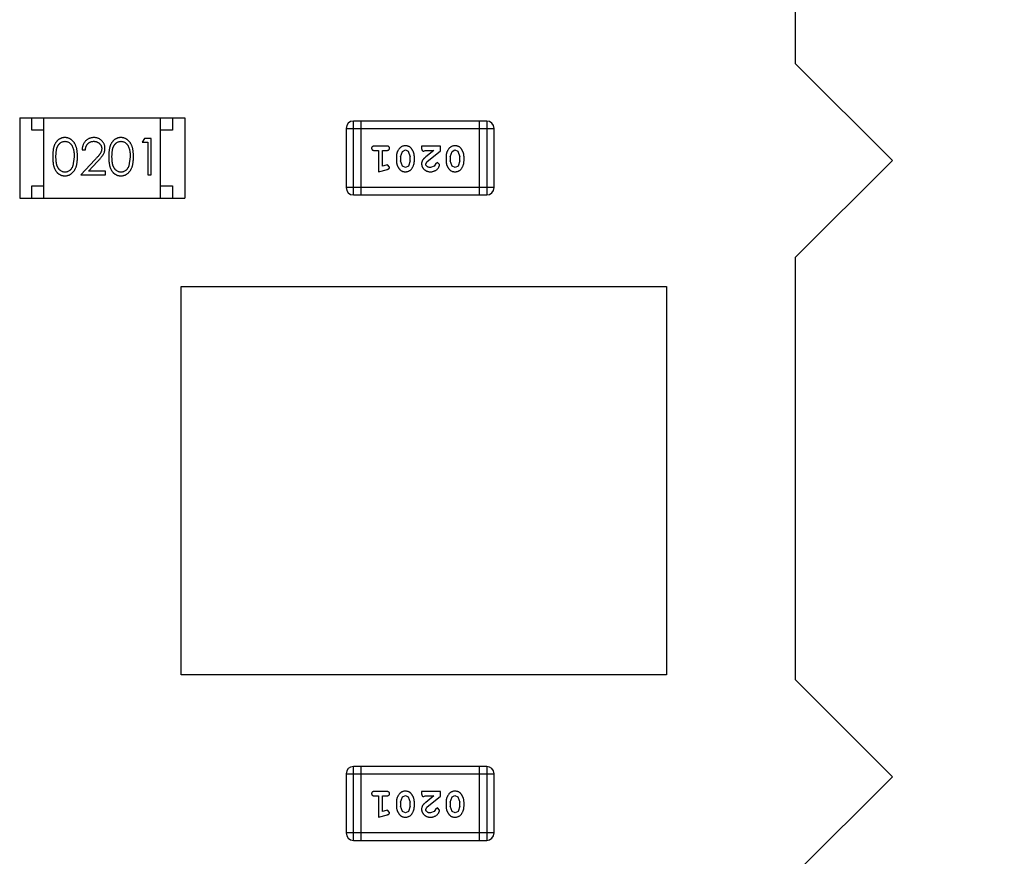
# Model space of a CAD drawing. Header units: inches. Extents: x 26 to 171, y -51 to 59.
# Tile 47 of 50: x 150.89 to 154.94, y 14.68 to 18.13. Entities that reach past the tile are written whole.
import ezdxf

# ---------------------------------------------------------------- set-up
doc = ezdxf.new("R2010")
doc.units = ezdxf.units.IN
doc.header["$LTSCALE"] = 1.21
doc.header["$MEASUREMENT"] = 0
doc.header["$PDMODE"] = 3
doc.header["$PDSIZE"] = 0.3125
doc.layers.get('0').update_dxf_attribs({"linetype": 'CONTINUOUS'})
doc.layers.get('Defpoints').update_dxf_attribs({"linetype": 'CONTINUOUS'})
doc.layers.add('DIM', color=3, linetype='CONTINUOUS')
doc.styles.get("Standard").update_dxf_attribs({"font": 'txt', "width": 0.8})
doc.dimstyles.get("Standard").update_dxf_attribs({"dimtxt": 0.15625, "dimasz": 0.1875, "dimexe": 0.125, "dimexo": 0.0625, "dimgap": 0.09, "dimtad": 0, "dimtih": 1, "dimtoh": 1, "dimzin": 4, "dimdsep": 46, "dimtxsty": 'Standard', "dimblk": '_FILLED', "dimblk1": '_FILLED', "dimblk2": '_FILLED', "dimcen": 0.09, "dimazin": 1, "dimtp": 0.01, "dimtm": 0.01, "dimtfac": 1, "dimtofl": 0, "dimtmove": 0, "dimatfit": 3, "dimldrblk": '_FILLED', "dimfxl": 1, "dimtolj": 1, "dimtzin": 4, "dimarcsym": 0})

# ---------------------------------------------------------------- blocks, each defined once
blk = doc.blocks.new('_FILLED')
at = {"color": 0, "linetype": 'ByBlock'}
blk.add_solid([(0, 0), (-1, 0.1667), (-1, -0.1667)], dxfattribs=at)
blk = doc.blocks.new('*D23')
at = {"layer": 'Defpoints', "color": 0}
for p in [(151.7108, 21.309), (151.7108, -9.191), (163.885, -9.191)]:
    blk.add_point(p, dxfattribs=at)
at = {"layer": 'DIM', "color": 0, "lineweight": -2}
for p, q in [((151.7733, 21.309), (164.01, 21.309)), ((163.885, 19.809), (163.885, 8.349)), ((163.885, -7.691), (163.885, 3.769)), ((151.7733, -9.191), (164.01, -9.191))]:
    blk.add_line(p, q, dxfattribs=at)
at = {"layer": 'DIM', "color": 0, "lineweight": -2, "xscale": 1.5, "yscale": 1.5, "zscale": 1.5}
for p, rotation in [((163.885, 21.309), 90), ((163.885, -9.191), 270)]:
    blk.add_blockref('_FILLED', p, dxfattribs=dict(at, rotation=rotation))
at = {"layer": 'DIM', "color": 0, "insert": (163.885, 6.059), "char_height": 1.5, "attachment_point": 5, "rotation": 90}
blk.add_mtext('\\A1;30.50', dxfattribs=at)

msp = doc.modelspace()

# ---------------------------------------------------------------- linework, layer by layer
at = {"color": 6, "linetype": 'Continuous'}
for p, q in [((154.0808, 19.689), (154.0808, 17.949)), ((154.4808, 17.549), (154.0808, 17.949)), ((150.8857, 17.724), (150.8857, 17.394)), ((150.8857, 17.724), (151.5657, 17.724)), ((150.9357, 17.674), (150.9357, 17.724)), ((150.9857, 17.394), (150.9857, 17.724)), ((151.4657, 17.394), (151.4657, 17.724)), ((151.5157, 17.724), (151.5157, 17.674)), ((151.5657, 17.724), (151.5657, 17.394)), ((152.2609, 17.4065), (152.2609, 17.7113)), ((152.8095, 17.7113), (152.2609, 17.7113)), ((152.2913, 17.7113), (152.2913, 17.4065)), ((152.779, 17.7113), (152.779, 17.4065)), ((152.8095, 17.7113), (152.8095, 17.4065)), ((150.9857, 17.674), (150.9357, 17.674)), ((151.5157, 17.674), (151.4657, 17.674)), ((152.2304, 17.6809), (152.2304, 17.437)), ((152.2304, 17.6809), (152.84, 17.6809)), ((152.84, 17.437), (152.84, 17.6809)), ((151.3997, 17.6393), (151.3909, 17.6239)), ((151.3909, 17.6239), (151.414, 17.6239)), ((151.4275, 17.6393), (151.3997, 17.6393)), ((151.414, 17.6239), (151.414, 17.4893)), ((151.4275, 17.4893), (151.4275, 17.6393)), ((152.3983, 17.6077), (152.3464, 17.6077)), ((152.5415, 17.6077), (152.5415, 17.5998)), ((152.6186, 17.6077), (152.5415, 17.6077)), ((152.6186, 17.5888), (152.6186, 17.6077)), ((151.1102, 17.5643), (151.1045, 17.5265)), ((151.1429, 17.5931), (151.1563, 17.5931)), ((151.3409, 17.5643), (151.3353, 17.5265)), ((152.3464, 17.5904), (152.3637, 17.5904)), ((152.3637, 17.5904), (152.3637, 17.5023)), ((152.381, 17.5254), (152.381, 17.5904)), ((152.381, 17.5904), (152.3983, 17.5904)), ((152.4376, 17.5647), (152.4376, 17.5469)), ((152.4549, 17.5644), (152.4622, 17.5862)), ((152.4549, 17.5644), (152.4549, 17.5472)), ((152.4622, 17.5862), (152.4745, 17.592)), ((152.4745, 17.592), (152.4866, 17.5867)), ((152.4866, 17.5867), (152.4943, 17.5644)), ((152.4943, 17.5472), (152.4943, 17.5644)), ((152.5116, 17.5469), (152.5116, 17.5647)), ((152.5501, 17.5873), (152.5556, 17.5904)), ((152.5556, 17.5904), (152.5918, 17.5904)), ((152.5918, 17.5904), (152.5582, 17.5634)), ((152.5635, 17.5438), (152.6186, 17.5888)), ((152.6422, 17.5647), (152.6422, 17.5469)), ((152.6595, 17.5644), (152.6667, 17.5862)), ((152.6595, 17.5644), (152.6595, 17.5472)), ((152.6667, 17.5862), (152.679, 17.592)), ((152.679, 17.592), (152.6911, 17.5867)), ((152.6911, 17.5867), (152.6988, 17.5644)), ((152.6988, 17.5472), (152.6988, 17.5644)), ((152.7161, 17.5469), (152.7161, 17.5647)), ((151.1953, 17.5513), (151.1371, 17.4893)), ((151.1692, 17.5046), (151.2067, 17.5447)), ((152.396, 17.5296), (152.381, 17.5254)), ((152.4014, 17.5306), (152.396, 17.5296)), ((152.4093, 17.5214), (152.4014, 17.5306)), ((152.4625, 17.5249), (152.4549, 17.5472)), ((152.4747, 17.5196), (152.4625, 17.5249)), ((152.487, 17.5254), (152.4747, 17.5196)), ((152.4943, 17.5472), (152.487, 17.5254)), ((152.5588, 17.5341), (152.5635, 17.5438)), ((152.5931, 17.525), (152.5783, 17.5196)), ((152.5981, 17.5335), (152.5931, 17.525)), ((152.6066, 17.5401), (152.5981, 17.5335)), ((152.6154, 17.5316), (152.6066, 17.5401)), ((152.667, 17.5249), (152.6595, 17.5472)), ((152.6792, 17.5196), (152.667, 17.5249)), ((152.6915, 17.5254), (152.6792, 17.5196)), ((152.6988, 17.5472), (152.6915, 17.5254)), ((154.0808, 17.149), (154.4808, 17.549)), ((151.1371, 17.4893), (151.239, 17.4893)), ((151.239, 17.5046), (151.1692, 17.5046)), ((151.239, 17.4893), (151.239, 17.5046)), ((151.414, 17.4893), (151.4275, 17.4893)), ((152.3637, 17.5023), (152.4003, 17.5122)), ((150.9357, 17.394), (150.9357, 17.444)), ((150.9357, 17.444), (150.9857, 17.444)), ((151.4657, 17.444), (151.5157, 17.444)), ((151.5157, 17.444), (151.5157, 17.394)), ((152.84, 17.437), (152.2304, 17.437)), ((152.2609, 17.4065), (152.8095, 17.4065)), ((150.8857, 17.394), (151.5657, 17.394)), ((154.0808, 17.149), (154.0808, 15.409)), ((151.5508, 15.429), (151.5508, 17.029)), ((151.5508, 17.029), (153.5508, 17.029)), ((153.5508, 17.029), (153.5508, 15.429)), ((153.5508, 15.429), (151.5508, 15.429)), ((154.4808, 15.009), (154.0808, 15.409)), ((152.2609, 14.7465), (152.2609, 15.0513)), ((152.8095, 15.0513), (152.2609, 15.0513)), ((152.2913, 15.0513), (152.2913, 14.7465)), ((152.779, 15.0513), (152.779, 14.7465)), ((152.8095, 15.0513), (152.8095, 14.7465)), ((152.2304, 15.0208), (152.2304, 14.777)), ((152.2304, 15.0208), (152.84, 15.0208)), ((152.84, 14.777), (152.84, 15.0208)), ((154.0808, 14.609), (154.4808, 15.009)), ((152.3983, 14.9477), (152.3464, 14.9477)), ((152.3464, 14.9304), (152.3637, 14.9304)), ((152.3637, 14.9304), (152.3637, 14.8423)), ((152.381, 14.8654), (152.381, 14.9304)), ((152.381, 14.9304), (152.3983, 14.9304)), ((152.4622, 14.9261), (152.4745, 14.9319)), ((152.4745, 14.9319), (152.4866, 14.9267)), ((152.5415, 14.9477), (152.5415, 14.9398)), ((152.6186, 14.9477), (152.5415, 14.9477)), ((152.5501, 14.9272), (152.5556, 14.9304)), ((152.5556, 14.9304), (152.5918, 14.9304)), ((152.5918, 14.9304), (152.5582, 14.9033)), ((152.5635, 14.8838), (152.6186, 14.9288)), ((152.6186, 14.9288), (152.6186, 14.9477)), ((152.6667, 14.9261), (152.679, 14.9319)), ((152.679, 14.9319), (152.6911, 14.9267)), ((152.4376, 14.9046), (152.4376, 14.8869)), ((152.4549, 14.9044), (152.4622, 14.9261)), ((152.4549, 14.9044), (152.4549, 14.8872)), ((152.4625, 14.8649), (152.4549, 14.8872)), ((152.4866, 14.9267), (152.4943, 14.9044)), ((152.4943, 14.8872), (152.487, 14.8654)), ((152.4943, 14.8872), (152.4943, 14.9044)), ((152.5116, 14.8869), (152.5116, 14.9046)), ((152.6422, 14.9046), (152.6422, 14.8869)), ((152.6595, 14.9044), (152.6667, 14.9261)), ((152.6595, 14.9044), (152.6595, 14.8872)), ((152.667, 14.8649), (152.6595, 14.8872)), ((152.6911, 14.9267), (152.6988, 14.9044)), ((152.6988, 14.8872), (152.6915, 14.8654)), ((152.6988, 14.8872), (152.6988, 14.9044)), ((152.7161, 14.8869), (152.7161, 14.9046)), ((152.3637, 14.8423), (152.4003, 14.8522)), ((152.396, 14.8696), (152.381, 14.8654)), ((152.4014, 14.8706), (152.396, 14.8696)), ((152.4093, 14.8613), (152.4014, 14.8706)), ((152.4747, 14.8596), (152.4625, 14.8649)), ((152.487, 14.8654), (152.4747, 14.8596)), ((152.5588, 14.8741), (152.5635, 14.8838)), ((152.5931, 14.865), (152.5783, 14.8596)), ((152.5981, 14.8735), (152.5931, 14.865)), ((152.6066, 14.88), (152.5981, 14.8735)), ((152.6154, 14.8716), (152.6066, 14.88)), ((152.6792, 14.8596), (152.667, 14.8649)), ((152.6915, 14.8654), (152.6792, 14.8596)), ((152.84, 14.777), (152.2304, 14.777)), ((152.2609, 14.7465), (152.8095, 14.7465))]:
    msp.add_line(p, q, dxfattribs=at)
for centre, start, end in [((152.2609, 17.6809), 90, 180), ((152.8095, 17.6809), 0, 90), ((152.2609, 17.437), 180, 270), ((152.8095, 17.437), 270, 0), ((152.2609, 15.0208), 90, 180), ((152.8095, 15.0208), 0, 90), ((152.2609, 14.777), 180, 270), ((152.8095, 14.777), 270, 0)]:
    msp.add_arc(centre, 0.0305, start, end, dxfattribs=at)
for points, knots in [([(151.0719, 17.6431), (151.0707, 17.6431), (151.0683, 17.643), (151.0649, 17.6426), (151.0615, 17.642), (151.0582, 17.641), (151.055, 17.6399), (151.0519, 17.6384), (151.0489, 17.6367), (151.0459, 17.6347), (151.0431, 17.6325), (151.0404, 17.6301), (151.038, 17.6274), (151.0356, 17.6244), (151.0335, 17.6212), (151.0315, 17.6178), (151.0296, 17.614), (151.028, 17.6101), (151.0265, 17.6058), (151.0252, 17.6011), (151.0241, 17.596), (151.0232, 17.5904), (151.0226, 17.5845), (151.0221, 17.5781), (151.0217, 17.5713), (151.0217, 17.5666), (151.0217, 17.5642)], [0, 0, 0, 0, 0.033742, 0.066533, 0.099153, 0.13154, 0.164087, 0.196563, 0.229707, 0.263315, 0.297504, 0.331686, 0.366482, 0.4021, 0.438958, 0.476748, 0.515985, 0.556589, 0.599519, 0.645765, 0.695487, 0.748721, 0.805687, 0.866754, 0.931405, 1, 1, 1, 1]), ([(151.0352, 17.5643), (151.0352, 17.5663), (151.0352, 17.5702), (151.0354, 17.5758), (151.0358, 17.5811), (151.0363, 17.586), (151.0369, 17.5905), (151.0377, 17.5947), (151.0386, 17.5984), (151.0397, 17.6019), (151.041, 17.605), (151.0423, 17.6079), (151.0438, 17.6106), (151.0455, 17.6131), (151.0472, 17.6154), (151.0491, 17.6175), (151.0511, 17.6195), (151.054, 17.6217), (151.0577, 17.6241), (151.0624, 17.6262), (151.0673, 17.6275), (151.0706, 17.6276), (151.0723, 17.6277)], [0, 0, 0, 0, 0.073302, 0.142286, 0.206253, 0.266017, 0.321612, 0.372532, 0.419497, 0.462398, 0.502825, 0.541489, 0.579034, 0.615143, 0.650298, 0.684912, 0.718701, 0.752189, 0.817245, 0.879117, 0.939613, 1, 1, 1, 1]), ([(151.1236, 17.5642), (151.1236, 17.5665), (151.1235, 17.571), (151.1233, 17.5776), (151.1227, 17.5838), (151.122, 17.5896), (151.121, 17.5951), (151.1199, 17.6002), (151.1184, 17.605), (151.1169, 17.6094), (151.115, 17.6135), (151.1131, 17.6173), (151.111, 17.6208), (151.1088, 17.6242), (151.1063, 17.6272), (151.1038, 17.63), (151.1011, 17.6325), (151.0982, 17.6347), (151.0952, 17.6367), (151.0921, 17.6384), (151.0889, 17.6399), (151.0857, 17.641), (151.0824, 17.642), (151.0789, 17.6426), (151.0754, 17.643), (151.073, 17.6431), (151.0719, 17.6431)], [0, 0, 0, 0, 0.065278, 0.127205, 0.186168, 0.241675, 0.294115, 0.343609, 0.390387, 0.434463, 0.476646, 0.517002, 0.555936, 0.593716, 0.630057, 0.665601, 0.700745, 0.734917, 0.768681, 0.802087, 0.834849, 0.867433, 0.900138, 0.932806, 0.966212, 1, 1, 1, 1]), ([(151.0723, 17.6277), (151.0739, 17.6276), (151.0772, 17.6275), (151.0821, 17.6262), (151.0867, 17.6241), (151.0905, 17.6217), (151.0934, 17.6194), (151.0954, 17.6174), (151.0974, 17.6152), (151.0992, 17.6127), (151.1009, 17.61), (151.1024, 17.6071), (151.1039, 17.6039), (151.1052, 17.6005), (151.1063, 17.5968), (151.1074, 17.5929), (151.1082, 17.5887), (151.109, 17.5843), (151.1095, 17.5797), (151.1099, 17.5747), (151.1101, 17.5696), (151.1101, 17.5661), (151.1102, 17.5643)], [0, 0, 0, 0, 0.059689, 0.119507, 0.181075, 0.246162, 0.279894, 0.314468, 0.350403, 0.387474, 0.426147, 0.466624, 0.508745, 0.553328, 0.600058, 0.649177, 0.700552, 0.754894, 0.811825, 0.871514, 0.934319, 1, 1, 1, 1]), ([(151.1918, 17.6431), (151.1901, 17.6431), (151.1868, 17.643), (151.182, 17.6423), (151.1774, 17.6412), (151.1729, 17.6397), (151.1687, 17.6377), (151.1647, 17.6352), (151.1609, 17.6324), (151.1573, 17.6291), (151.1541, 17.6255), (151.1512, 17.6216), (151.1487, 17.6174), (151.1467, 17.613), (151.1451, 17.6084), (151.1439, 17.6035), (151.1431, 17.5984), (151.1429, 17.5949), (151.1429, 17.5931)], [0, 0, 0, 0, 0.06445, 0.126725, 0.187421, 0.247417, 0.306749, 0.366595, 0.427749, 0.490235, 0.553031, 0.614805, 0.676505, 0.738096, 0.801021, 0.864897, 0.931209, 1, 1, 1, 1]), ([(151.1563, 17.5931), (151.1564, 17.5944), (151.1567, 17.597), (151.1574, 17.6008), (151.1584, 17.6044), (151.1596, 17.6077), (151.1611, 17.6108), (151.1629, 17.6136), (151.1649, 17.6163), (151.1671, 17.6186), (151.1696, 17.6208), (151.1722, 17.6226), (151.175, 17.6242), (151.1779, 17.6255), (151.181, 17.6265), (151.1842, 17.6272), (151.1876, 17.6276), (151.1899, 17.6277), (151.1911, 17.6277)], [0, 0, 0, 0, 0.073648, 0.143686, 0.210962, 0.275557, 0.338064, 0.399311, 0.4594, 0.51934, 0.579024, 0.637809, 0.695959, 0.754122, 0.813113, 0.873453, 0.935561, 1, 1, 1, 1]), ([(151.1911, 17.6277), (151.1922, 17.6277), (151.1944, 17.6276), (151.1976, 17.6272), (151.2007, 17.6265), (151.2037, 17.6255), (151.2066, 17.6242), (151.2093, 17.6227), (151.2118, 17.6209), (151.2142, 17.6188), (151.2164, 17.6165), (151.2183, 17.6141), (151.22, 17.6115), (151.2213, 17.6089), (151.2224, 17.6062), (151.2231, 17.6033), (151.2235, 17.6003), (151.2236, 17.5983), (151.2236, 17.5973)], [0, 0, 0, 0, 0.068027, 0.133505, 0.19695, 0.26027, 0.322741, 0.384982, 0.448465, 0.513424, 0.578224, 0.640011, 0.700094, 0.760067, 0.819012, 0.877878, 0.938035, 1, 1, 1, 1]), ([(151.2371, 17.5985), (151.237, 17.6), (151.237, 17.6029), (151.2364, 17.6072), (151.2354, 17.6114), (151.234, 17.6154), (151.2322, 17.6192), (151.2301, 17.6229), (151.2275, 17.6265), (151.2246, 17.6299), (151.2214, 17.633), (151.2179, 17.6357), (151.2141, 17.638), (151.2101, 17.6399), (151.2059, 17.6413), (151.2014, 17.6423), (151.1967, 17.643), (151.1934, 17.6431), (151.1918, 17.6431)], [0, 0, 0, 0, 0.06271, 0.123347, 0.183401, 0.242828, 0.302097, 0.36242, 0.423725, 0.487032, 0.550491, 0.612709, 0.674265, 0.73617, 0.799211, 0.863483, 0.930525, 1, 1, 1, 1]), ([(151.3026, 17.6431), (151.3014, 17.6431), (151.2991, 17.643), (151.2957, 17.6426), (151.2923, 17.642), (151.289, 17.641), (151.2858, 17.6399), (151.2827, 17.6384), (151.2796, 17.6367), (151.2767, 17.6347), (151.2739, 17.6325), (151.2712, 17.6301), (151.2687, 17.6274), (151.2664, 17.6244), (151.2643, 17.6212), (151.2622, 17.6178), (151.2604, 17.614), (151.2587, 17.6101), (151.2573, 17.6058), (151.256, 17.6011), (151.2549, 17.596), (151.254, 17.5904), (151.2533, 17.5845), (151.2528, 17.5781), (151.2525, 17.5713), (151.2525, 17.5666), (151.2525, 17.5642)], [0, 0, 0, 0, 0.033742, 0.066533, 0.099153, 0.13154, 0.164087, 0.196563, 0.229707, 0.263315, 0.297504, 0.331686, 0.366482, 0.4021, 0.438958, 0.476748, 0.515985, 0.556589, 0.599519, 0.645765, 0.695487, 0.748721, 0.805687, 0.866754, 0.931405, 1, 1, 1, 1]), ([(151.2659, 17.5643), (151.2659, 17.5663), (151.266, 17.5702), (151.2662, 17.5758), (151.2666, 17.5811), (151.2671, 17.586), (151.2677, 17.5905), (151.2685, 17.5947), (151.2694, 17.5984), (151.2705, 17.6019), (151.2718, 17.605), (151.2731, 17.6079), (151.2746, 17.6106), (151.2762, 17.6131), (151.278, 17.6154), (151.2799, 17.6175), (151.2819, 17.6195), (151.2848, 17.6217), (151.2885, 17.6241), (151.2932, 17.6262), (151.2981, 17.6275), (151.3014, 17.6276), (151.3031, 17.6277)], [0, 0, 0, 0, 0.073302, 0.142286, 0.206253, 0.266017, 0.321612, 0.372532, 0.419497, 0.462398, 0.502825, 0.541489, 0.579034, 0.615143, 0.650298, 0.684912, 0.718701, 0.752189, 0.817245, 0.879117, 0.939613, 1, 1, 1, 1]), ([(151.3544, 17.5642), (151.3544, 17.5665), (151.3543, 17.571), (151.354, 17.5776), (151.3535, 17.5838), (151.3527, 17.5896), (151.3518, 17.5951), (151.3506, 17.6002), (151.3492, 17.605), (151.3476, 17.6094), (151.3458, 17.6135), (151.3439, 17.6173), (151.3418, 17.6208), (151.3395, 17.6242), (151.3371, 17.6272), (151.3346, 17.63), (151.3318, 17.6325), (151.329, 17.6347), (151.326, 17.6367), (151.3229, 17.6384), (151.3197, 17.6399), (151.3165, 17.641), (151.3131, 17.642), (151.3097, 17.6426), (151.3062, 17.643), (151.3038, 17.6431), (151.3026, 17.6431)], [0, 0, 0, 0, 0.065278, 0.127205, 0.186168, 0.241675, 0.294115, 0.343609, 0.390387, 0.434463, 0.476646, 0.517002, 0.555936, 0.593716, 0.630057, 0.665601, 0.700745, 0.734917, 0.768681, 0.802087, 0.834849, 0.867433, 0.900138, 0.932806, 0.966212, 1, 1, 1, 1]), ([(151.3031, 17.6277), (151.3047, 17.6276), (151.308, 17.6275), (151.3129, 17.6262), (151.3175, 17.6241), (151.3213, 17.6217), (151.3241, 17.6194), (151.3262, 17.6174), (151.3281, 17.6152), (151.3299, 17.6127), (151.3316, 17.61), (151.3332, 17.6071), (151.3346, 17.6039), (151.3359, 17.6005), (151.3371, 17.5968), (151.3382, 17.5929), (151.339, 17.5887), (151.3397, 17.5843), (151.3402, 17.5797), (151.3407, 17.5747), (151.3409, 17.5696), (151.3409, 17.5661), (151.3409, 17.5643)], [0, 0, 0, 0, 0.059689, 0.119507, 0.181075, 0.246162, 0.279894, 0.314468, 0.350403, 0.387474, 0.426147, 0.466624, 0.508745, 0.553328, 0.600058, 0.649177, 0.700552, 0.754894, 0.811825, 0.871514, 0.934319, 1, 1, 1, 1]), ([(152.3464, 17.6077), (152.3455, 17.6077), (152.3438, 17.6076), (152.3415, 17.6072), (152.3395, 17.6065), (152.338, 17.6054), (152.3368, 17.6041), (152.336, 17.6025), (152.3355, 17.6009), (152.3354, 17.5997), (152.3354, 17.5991)], [0, 0, 0, 0, 0.169012, 0.317488, 0.445429, 0.560977, 0.67065, 0.776666, 0.88492, 1, 1, 1, 1]), ([(152.4093, 17.5991), (152.4093, 17.5997), (152.4092, 17.6009), (152.4087, 17.6025), (152.4079, 17.604), (152.4067, 17.6054), (152.4052, 17.6065), (152.4032, 17.6072), (152.4009, 17.6076), (152.3992, 17.6077), (152.3983, 17.6077)], [0, 0, 0, 0, 0.115051, 0.223278, 0.329269, 0.437893, 0.554681, 0.682591, 0.83103, 1, 1, 1, 1]), ([(152.4745, 17.6093), (152.4731, 17.6092), (152.4703, 17.6092), (152.4662, 17.6085), (152.4623, 17.6073), (152.4588, 17.6057), (152.4554, 17.6037), (152.4524, 17.6012), (152.4496, 17.5983), (152.4471, 17.5949), (152.445, 17.5913), (152.443, 17.5876), (152.4413, 17.5839), (152.44, 17.5801), (152.439, 17.5763), (152.4382, 17.5725), (152.4377, 17.5686), (152.4377, 17.566), (152.4376, 17.5647)], [0, 0, 0, 0, 0.067217, 0.131051, 0.19272, 0.252824, 0.312745, 0.373449, 0.436041, 0.501494, 0.567761, 0.632087, 0.695096, 0.757109, 0.817993, 0.878657, 0.939311, 1, 1, 1, 1]), ([(152.5116, 17.5647), (152.5116, 17.5657), (152.5115, 17.5679), (152.5112, 17.571), (152.5107, 17.5742), (152.51, 17.5773), (152.5092, 17.5803), (152.508, 17.5833), (152.5068, 17.5863), (152.5053, 17.5891), (152.5037, 17.5919), (152.5021, 17.5944), (152.5004, 17.5967), (152.4988, 17.5988), (152.4971, 17.6007), (152.4954, 17.6024), (152.4937, 17.6038), (152.4913, 17.6054), (152.4881, 17.607), (152.4839, 17.6083), (152.4794, 17.6091), (152.4762, 17.6092), (152.4745, 17.6093)], [0, 0, 0, 0, 0.049886, 0.09882, 0.148132, 0.19689, 0.246038, 0.295176, 0.345305, 0.395692, 0.445312, 0.491875, 0.535813, 0.577009, 0.616081, 0.652689, 0.687585, 0.720206, 0.785062, 0.85223, 0.923759, 1, 1, 1, 1]), ([(152.679, 17.6093), (152.6776, 17.6092), (152.6748, 17.6092), (152.6707, 17.6085), (152.6669, 17.6073), (152.6633, 17.6057), (152.66, 17.6037), (152.6569, 17.6012), (152.6541, 17.5983), (152.6517, 17.5949), (152.6495, 17.5913), (152.6475, 17.5876), (152.6459, 17.5839), (152.6445, 17.5801), (152.6435, 17.5763), (152.6427, 17.5725), (152.6422, 17.5686), (152.6422, 17.566), (152.6422, 17.5647)], [0, 0, 0, 0, 0.067217, 0.131051, 0.19272, 0.252824, 0.312745, 0.373449, 0.436041, 0.501494, 0.567761, 0.632087, 0.695096, 0.757109, 0.817993, 0.878657, 0.939311, 1, 1, 1, 1]), ([(152.7161, 17.5647), (152.7161, 17.5657), (152.716, 17.5679), (152.7157, 17.571), (152.7152, 17.5742), (152.7145, 17.5773), (152.7137, 17.5803), (152.7125, 17.5833), (152.7113, 17.5863), (152.7098, 17.5891), (152.7082, 17.5919), (152.7066, 17.5944), (152.705, 17.5967), (152.7033, 17.5988), (152.7016, 17.6007), (152.6999, 17.6024), (152.6982, 17.6038), (152.6958, 17.6054), (152.6926, 17.607), (152.6884, 17.6083), (152.6839, 17.6091), (152.6807, 17.6092), (152.679, 17.6093)], [0, 0, 0, 0, 0.049886, 0.09882, 0.148132, 0.19689, 0.246038, 0.295176, 0.345305, 0.395692, 0.445312, 0.491875, 0.535813, 0.577009, 0.616081, 0.652689, 0.687585, 0.720206, 0.785062, 0.85223, 0.923759, 1, 1, 1, 1]), ([(151.0217, 17.5642), (151.0217, 17.5618), (151.0217, 17.5572), (151.0221, 17.5504), (151.0225, 17.544), (151.0233, 17.5381), (151.0242, 17.5326), (151.0252, 17.5274), (151.0266, 17.5227), (151.0281, 17.5184), (151.0298, 17.5144), (151.0316, 17.5106), (151.0336, 17.5072), (151.0358, 17.504), (151.0381, 17.501), (151.0406, 17.4983), (151.0432, 17.4958), (151.046, 17.4936), (151.049, 17.4917), (151.052, 17.49), (151.0551, 17.4886), (151.0583, 17.4874), (151.0615, 17.4865), (151.0649, 17.4859), (151.0683, 17.4855), (151.0707, 17.4854), (151.0719, 17.4854)], [0, 0, 0, 0, 0.068113, 0.132564, 0.193427, 0.250218, 0.303569, 0.353576, 0.400235, 0.443586, 0.484619, 0.524292, 0.56238, 0.599049, 0.63494, 0.669782, 0.704009, 0.737842, 0.771098, 0.803896, 0.836415, 0.868639, 0.900715, 0.933378, 0.966213, 1, 1, 1, 1]), ([(151.0723, 17.5008), (151.0707, 17.5009), (151.0674, 17.501), (151.0625, 17.5023), (151.0577, 17.5044), (151.054, 17.5068), (151.0511, 17.5091), (151.0491, 17.511), (151.0472, 17.5132), (151.0454, 17.5155), (151.0438, 17.518), (151.0423, 17.5207), (151.0409, 17.5236), (151.0397, 17.5267), (151.0386, 17.5301), (151.0377, 17.5339), (151.0369, 17.538), (151.0363, 17.5425), (151.0358, 17.5474), (151.0354, 17.5527), (151.0352, 17.5584), (151.0352, 17.5623), (151.0352, 17.5643)], [0, 0, 0, 0, 0.060034, 0.120278, 0.182348, 0.247919, 0.281641, 0.315701, 0.350322, 0.385703, 0.421819, 0.459196, 0.497866, 0.538301, 0.58121, 0.628183, 0.679403, 0.734699, 0.794074, 0.858416, 0.927049, 1, 1, 1, 1]), ([(151.0719, 17.4854), (151.073, 17.4854), (151.0754, 17.4855), (151.0789, 17.4859), (151.0824, 17.4866), (151.0857, 17.4875), (151.089, 17.4887), (151.0922, 17.4901), (151.0953, 17.4919), (151.0983, 17.4939), (151.1012, 17.4961), (151.1039, 17.4987), (151.1065, 17.5014), (151.1089, 17.5045), (151.1112, 17.5078), (151.1132, 17.5114), (151.1152, 17.5152), (151.1169, 17.5192), (151.1186, 17.5236), (151.1199, 17.5284), (151.1211, 17.5335), (151.122, 17.5389), (151.1227, 17.5447), (151.1233, 17.5509), (151.1235, 17.5574), (151.1236, 17.5619), (151.1236, 17.5642)], [0, 0, 0, 0, 0.033824, 0.067298, 0.10028, 0.133019, 0.165736, 0.198792, 0.232372, 0.266409, 0.301016, 0.336196, 0.371972, 0.408574, 0.446394, 0.485225, 0.525372, 0.567224, 0.611081, 0.65775, 0.70702, 0.759235, 0.814484, 0.873227, 0.934937, 1, 1, 1, 1]), ([(151.2236, 17.5973), (151.2236, 17.5957), (151.2234, 17.5924), (151.2224, 17.5877), (151.2207, 17.583), (151.2187, 17.5792), (151.2167, 17.5761), (151.2148, 17.5734), (151.2124, 17.5705), (151.2098, 17.5672), (151.2067, 17.5636), (151.2032, 17.5598), (151.1994, 17.5557), (151.1967, 17.5528), (151.1953, 17.5513)], [0, 0, 0, 0, 0.088014, 0.174976, 0.2638, 0.355443, 0.406413, 0.465519, 0.533076, 0.609353, 0.693899, 0.787171, 0.889197, 1, 1, 1, 1]), ([(151.2067, 17.5447), (151.2082, 17.5462), (151.2109, 17.5492), (151.2149, 17.5536), (151.2185, 17.5577), (151.2216, 17.5616), (151.2245, 17.5652), (151.227, 17.5686), (151.2291, 17.5717), (151.2314, 17.5755), (151.2337, 17.5803), (151.2356, 17.5862), (151.2369, 17.5923), (151.237, 17.5964), (151.2371, 17.5985)], [0, 0, 0, 0, 0.09953, 0.192079, 0.277712, 0.357454, 0.429648, 0.495771, 0.555538, 0.608657, 0.707578, 0.804328, 0.901298, 1, 1, 1, 1]), ([(151.2525, 17.5642), (151.2525, 17.5618), (151.2525, 17.5572), (151.2528, 17.5504), (151.2533, 17.544), (151.254, 17.5381), (151.2549, 17.5326), (151.256, 17.5274), (151.2573, 17.5227), (151.2588, 17.5184), (151.2605, 17.5144), (151.2624, 17.5106), (151.2644, 17.5072), (151.2666, 17.504), (151.2689, 17.501), (151.2714, 17.4983), (151.274, 17.4958), (151.2768, 17.4936), (151.2797, 17.4917), (151.2827, 17.49), (151.2858, 17.4886), (151.289, 17.4874), (151.2923, 17.4865), (151.2957, 17.4859), (151.2991, 17.4855), (151.3014, 17.4854), (151.3026, 17.4854)], [0, 0, 0, 0, 0.068113, 0.132564, 0.193427, 0.250218, 0.303569, 0.353576, 0.400235, 0.443586, 0.484619, 0.524292, 0.56238, 0.599049, 0.63494, 0.669782, 0.704009, 0.737842, 0.771098, 0.803896, 0.836415, 0.868639, 0.900715, 0.933378, 0.966213, 1, 1, 1, 1]), ([(151.3031, 17.5008), (151.3014, 17.5009), (151.2981, 17.501), (151.2932, 17.5023), (151.2885, 17.5044), (151.2847, 17.5068), (151.2819, 17.5091), (151.2798, 17.511), (151.2779, 17.5132), (151.2762, 17.5155), (151.2745, 17.518), (151.2731, 17.5207), (151.2717, 17.5236), (151.2705, 17.5267), (151.2694, 17.5301), (151.2685, 17.5339), (151.2677, 17.538), (151.267, 17.5425), (151.2666, 17.5474), (151.2662, 17.5527), (151.266, 17.5584), (151.2659, 17.5623), (151.2659, 17.5643)], [0, 0, 0, 0, 0.060034, 0.120278, 0.182348, 0.247919, 0.281641, 0.315701, 0.350322, 0.385703, 0.421819, 0.459196, 0.497866, 0.538301, 0.58121, 0.628183, 0.679403, 0.734699, 0.794074, 0.858416, 0.927049, 1, 1, 1, 1]), ([(151.3026, 17.4854), (151.3038, 17.4854), (151.3062, 17.4855), (151.3097, 17.4859), (151.3131, 17.4866), (151.3165, 17.4875), (151.3197, 17.4887), (151.323, 17.4901), (151.326, 17.4919), (151.3291, 17.4939), (151.3319, 17.4961), (151.3347, 17.4987), (151.3373, 17.5014), (151.3397, 17.5045), (151.3419, 17.5078), (151.344, 17.5114), (151.3459, 17.5152), (151.3477, 17.5192), (151.3493, 17.5236), (151.3506, 17.5284), (151.3518, 17.5335), (151.3528, 17.5389), (151.3535, 17.5447), (151.354, 17.5509), (151.3543, 17.5574), (151.3544, 17.5619), (151.3544, 17.5642)], [0, 0, 0, 0, 0.033824, 0.067298, 0.10028, 0.133019, 0.165736, 0.198792, 0.232372, 0.266409, 0.301016, 0.336196, 0.371972, 0.408574, 0.446394, 0.485225, 0.525372, 0.567224, 0.611081, 0.65775, 0.70702, 0.759235, 0.814484, 0.873227, 0.934937, 1, 1, 1, 1]), ([(152.3354, 17.5991), (152.3354, 17.5984), (152.3355, 17.5973), (152.336, 17.5956), (152.3368, 17.5941), (152.338, 17.5928), (152.3395, 17.5917), (152.3415, 17.5909), (152.3438, 17.5905), (152.3455, 17.5904), (152.3464, 17.5904)], [0, 0, 0, 0, 0.11517, 0.223509, 0.328254, 0.438012, 0.553651, 0.682263, 0.830856, 1, 1, 1, 1]), ([(152.3983, 17.5904), (152.3992, 17.5904), (152.4009, 17.5905), (152.4032, 17.5909), (152.4052, 17.5917), (152.4067, 17.5927), (152.4079, 17.5941), (152.4087, 17.5956), (152.4092, 17.5973), (152.4093, 17.5984), (152.4093, 17.5991)], [0, 0, 0, 0, 0.169102, 0.317658, 0.446239, 0.563118, 0.671828, 0.776546, 0.884858, 1, 1, 1, 1]), ([(152.5415, 17.5998), (152.5415, 17.5988), (152.5415, 17.5968), (152.542, 17.5941), (152.5426, 17.5918), (152.5437, 17.5901), (152.545, 17.5888), (152.5465, 17.5879), (152.5483, 17.5873), (152.5495, 17.5873), (152.5501, 17.5873)], [0, 0, 0, 0, 0.1844, 0.34094, 0.473574, 0.586824, 0.690029, 0.789175, 0.890445, 1, 1, 1, 1]), ([(151.1045, 17.5265), (151.1041, 17.5255), (151.1033, 17.5234), (151.102, 17.5205), (151.1006, 17.5178), (151.0989, 17.5153), (151.0972, 17.513), (151.0953, 17.5108), (151.0933, 17.5089), (151.0905, 17.5067), (151.0868, 17.5043), (151.0821, 17.5023), (151.0773, 17.501), (151.074, 17.5009), (151.0723, 17.5008)], [0, 0, 0, 0, 0.075949, 0.148549, 0.218996, 0.286119, 0.351826, 0.416074, 0.478265, 0.540325, 0.660405, 0.774606, 0.887187, 1, 1, 1, 1]), ([(151.3353, 17.5265), (151.3349, 17.5255), (151.3341, 17.5234), (151.3328, 17.5205), (151.3313, 17.5178), (151.3297, 17.5153), (151.328, 17.513), (151.3261, 17.5108), (151.3241, 17.5089), (151.3213, 17.5067), (151.3176, 17.5043), (151.3129, 17.5023), (151.3081, 17.501), (151.3047, 17.5009), (151.3031, 17.5008)], [0, 0, 0, 0, 0.075949, 0.148549, 0.218996, 0.286119, 0.351826, 0.416074, 0.478265, 0.540325, 0.660405, 0.774606, 0.887187, 1, 1, 1, 1]), ([(152.4376, 17.5469), (152.4377, 17.5458), (152.4377, 17.5437), (152.438, 17.5405), (152.4385, 17.5374), (152.4392, 17.5343), (152.4401, 17.5312), (152.4412, 17.5282), (152.4425, 17.5252), (152.444, 17.5224), (152.4456, 17.5196), (152.4473, 17.5171), (152.4489, 17.5148), (152.4506, 17.5127), (152.4523, 17.5108), (152.454, 17.5092), (152.4557, 17.5077), (152.4581, 17.5062), (152.4613, 17.5046), (152.4654, 17.5033), (152.47, 17.5025), (152.4731, 17.5024), (152.4748, 17.5023)], [0, 0, 0, 0, 0.049855, 0.099516, 0.148482, 0.19758, 0.246804, 0.296268, 0.346517, 0.397047, 0.446826, 0.49336, 0.537801, 0.579207, 0.617974, 0.654833, 0.689171, 0.722088, 0.786392, 0.853518, 0.924186, 1, 1, 1, 1]), ([(152.4748, 17.5023), (152.4762, 17.5023), (152.479, 17.5024), (152.4831, 17.5031), (152.4869, 17.5043), (152.4905, 17.5058), (152.4938, 17.5079), (152.4969, 17.5104), (152.4997, 17.5134), (152.5021, 17.5168), (152.5043, 17.5204), (152.5062, 17.524), (152.5079, 17.5277), (152.5092, 17.5315), (152.5103, 17.5353), (152.511, 17.5391), (152.5115, 17.543), (152.5116, 17.5456), (152.5116, 17.5469)], [0, 0, 0, 0, 0.06692, 0.130834, 0.19258, 0.252759, 0.312631, 0.373411, 0.436359, 0.501894, 0.568244, 0.632472, 0.69556, 0.757163, 0.818592, 0.878885, 0.939235, 1, 1, 1, 1]), ([(152.5582, 17.5634), (152.5574, 17.5626), (152.5557, 17.5611), (152.5533, 17.5589), (152.5512, 17.5568), (152.5493, 17.5548), (152.5477, 17.5529), (152.5463, 17.5512), (152.5452, 17.5495), (152.5441, 17.5475), (152.543, 17.5449), (152.5421, 17.5417), (152.5416, 17.5384), (152.5415, 17.5362), (152.5415, 17.5351)], [0, 0, 0, 0, 0.103002, 0.197728, 0.285279, 0.365235, 0.437224, 0.502446, 0.560545, 0.611446, 0.707576, 0.80349, 0.900532, 1, 1, 1, 1]), ([(152.5415, 17.5351), (152.5415, 17.534), (152.5416, 17.5318), (152.542, 17.5285), (152.5429, 17.5254), (152.544, 17.5224), (152.5455, 17.5196), (152.5472, 17.5169), (152.5493, 17.5143), (152.5517, 17.5118), (152.5544, 17.5096), (152.5572, 17.5076), (152.5603, 17.506), (152.5635, 17.5046), (152.5669, 17.5036), (152.5705, 17.5028), (152.5743, 17.5024), (152.5768, 17.5023), (152.5781, 17.5023)], [0, 0, 0, 0, 0.060981, 0.120256, 0.178148, 0.236115, 0.293993, 0.352864, 0.413358, 0.476056, 0.539296, 0.602396, 0.665116, 0.728325, 0.792919, 0.859317, 0.928302, 1, 1, 1, 1]), ([(152.5783, 17.5196), (152.5769, 17.5197), (152.5742, 17.5197), (152.5704, 17.5206), (152.567, 17.522), (152.5641, 17.5239), (152.5618, 17.5262), (152.56, 17.5286), (152.559, 17.5313), (152.5588, 17.5332), (152.5588, 17.5341)], [0, 0, 0, 0, 0.156344, 0.299348, 0.4327, 0.561, 0.682299, 0.791883, 0.89611, 1, 1, 1, 1]), ([(152.5781, 17.5023), (152.5798, 17.5024), (152.5832, 17.5025), (152.5881, 17.5033), (152.5929, 17.5048), (152.5974, 17.5068), (152.6015, 17.5092), (152.6052, 17.5121), (152.6083, 17.5153), (152.6108, 17.5189), (152.6128, 17.5224), (152.6143, 17.5258), (152.6152, 17.5288), (152.6153, 17.5307), (152.6154, 17.5316)], [0, 0, 0, 0, 0.098286, 0.193983, 0.289056, 0.384352, 0.477435, 0.566197, 0.652355, 0.737986, 0.818188, 0.887401, 0.94802, 1, 1, 1, 1]), ([(152.6422, 17.5469), (152.6422, 17.5458), (152.6422, 17.5437), (152.6425, 17.5405), (152.643, 17.5374), (152.6437, 17.5343), (152.6446, 17.5312), (152.6457, 17.5282), (152.647, 17.5252), (152.6485, 17.5224), (152.6501, 17.5196), (152.6518, 17.5171), (152.6534, 17.5148), (152.6551, 17.5127), (152.6568, 17.5108), (152.6585, 17.5092), (152.6602, 17.5077), (152.6626, 17.5062), (152.6658, 17.5046), (152.67, 17.5033), (152.6745, 17.5025), (152.6777, 17.5024), (152.6793, 17.5023)], [0, 0, 0, 0, 0.049855, 0.099516, 0.148482, 0.19758, 0.246804, 0.296268, 0.346517, 0.397047, 0.446826, 0.49336, 0.537801, 0.579207, 0.617974, 0.654833, 0.689171, 0.722088, 0.786392, 0.853518, 0.924186, 1, 1, 1, 1]), ([(152.6793, 17.5023), (152.6807, 17.5023), (152.6835, 17.5024), (152.6876, 17.5031), (152.6915, 17.5043), (152.695, 17.5058), (152.6983, 17.5079), (152.7014, 17.5104), (152.7042, 17.5134), (152.7066, 17.5168), (152.7088, 17.5204), (152.7108, 17.524), (152.7124, 17.5277), (152.7137, 17.5315), (152.7148, 17.5353), (152.7155, 17.5391), (152.716, 17.543), (152.7161, 17.5456), (152.7161, 17.5469)], [0, 0, 0, 0, 0.06692, 0.130834, 0.19258, 0.252759, 0.312631, 0.373411, 0.436359, 0.501894, 0.568244, 0.632472, 0.69556, 0.757163, 0.818592, 0.878885, 0.939235, 1, 1, 1, 1]), ([(152.4003, 17.5122), (152.4011, 17.5124), (152.4027, 17.5129), (152.4048, 17.5138), (152.4064, 17.5147), (152.4076, 17.5157), (152.4084, 17.5169), (152.4089, 17.5182), (152.4093, 17.5197), (152.4093, 17.5208), (152.4093, 17.5214)], [0, 0, 0, 0, 0.187321, 0.344927, 0.475328, 0.579604, 0.674244, 0.773631, 0.882025, 1, 1, 1, 1]), ([(152.3464, 14.9477), (152.3455, 14.9477), (152.3438, 14.9476), (152.3415, 14.9471), (152.3395, 14.9464), (152.338, 14.9453), (152.3368, 14.944), (152.336, 14.9425), (152.3355, 14.9408), (152.3354, 14.9396), (152.3354, 14.939)], [0, 0, 0, 0, 0.169012, 0.317488, 0.445429, 0.560977, 0.67065, 0.776666, 0.88492, 1, 1, 1, 1]), ([(152.3354, 14.939), (152.3354, 14.9384), (152.3355, 14.9372), (152.336, 14.9355), (152.3368, 14.9341), (152.338, 14.9327), (152.3395, 14.9316), (152.3415, 14.9309), (152.3438, 14.9304), (152.3455, 14.9304), (152.3464, 14.9304)], [0, 0, 0, 0, 0.11517, 0.223509, 0.328254, 0.438012, 0.553651, 0.682263, 0.830856, 1, 1, 1, 1]), ([(152.4093, 14.939), (152.4093, 14.9396), (152.4092, 14.9408), (152.4087, 14.9425), (152.4079, 14.944), (152.4067, 14.9454), (152.4052, 14.9464), (152.4032, 14.9471), (152.4009, 14.9476), (152.3992, 14.9477), (152.3983, 14.9477)], [0, 0, 0, 0, 0.115051, 0.223278, 0.329269, 0.437893, 0.554681, 0.682591, 0.83103, 1, 1, 1, 1]), ([(152.3983, 14.9304), (152.3992, 14.9304), (152.4009, 14.9304), (152.4032, 14.9309), (152.4052, 14.9317), (152.4067, 14.9327), (152.4079, 14.9341), (152.4087, 14.9355), (152.4092, 14.9372), (152.4093, 14.9384), (152.4093, 14.939)], [0, 0, 0, 0, 0.169102, 0.317658, 0.446239, 0.563118, 0.671828, 0.776546, 0.884858, 1, 1, 1, 1]), ([(152.4745, 14.9492), (152.4731, 14.9492), (152.4703, 14.9491), (152.4662, 14.9484), (152.4623, 14.9473), (152.4588, 14.9457), (152.4554, 14.9437), (152.4524, 14.9412), (152.4496, 14.9382), (152.4471, 14.9348), (152.445, 14.9312), (152.443, 14.9276), (152.4413, 14.9238), (152.44, 14.9201), (152.439, 14.9163), (152.4382, 14.9124), (152.4377, 14.9085), (152.4377, 14.9059), (152.4376, 14.9046)], [0, 0, 0, 0, 0.067217, 0.131051, 0.19272, 0.252824, 0.312745, 0.373449, 0.436041, 0.501494, 0.567761, 0.632087, 0.695096, 0.757109, 0.817993, 0.878657, 0.939311, 1, 1, 1, 1]), ([(152.5116, 14.9046), (152.5116, 14.9057), (152.5115, 14.9078), (152.5112, 14.911), (152.5107, 14.9141), (152.51, 14.9172), (152.5092, 14.9203), (152.508, 14.9233), (152.5068, 14.9262), (152.5053, 14.9291), (152.5037, 14.9319), (152.5021, 14.9344), (152.5004, 14.9367), (152.4988, 14.9388), (152.4971, 14.9407), (152.4954, 14.9423), (152.4937, 14.9438), (152.4913, 14.9454), (152.4881, 14.947), (152.4839, 14.9483), (152.4794, 14.9491), (152.4762, 14.9492), (152.4745, 14.9492)], [0, 0, 0, 0, 0.049886, 0.09882, 0.148132, 0.19689, 0.246038, 0.295176, 0.345305, 0.395692, 0.445312, 0.491875, 0.535813, 0.577009, 0.616081, 0.652689, 0.687585, 0.720206, 0.785062, 0.85223, 0.923759, 1, 1, 1, 1]), ([(152.5415, 14.9398), (152.5415, 14.9387), (152.5415, 14.9368), (152.542, 14.9341), (152.5426, 14.9318), (152.5437, 14.9301), (152.545, 14.9288), (152.5465, 14.9279), (152.5483, 14.9273), (152.5495, 14.9273), (152.5501, 14.9272)], [0, 0, 0, 0, 0.1844, 0.34094, 0.473574, 0.586824, 0.690029, 0.789175, 0.890445, 1, 1, 1, 1]), ([(152.679, 14.9492), (152.6776, 14.9492), (152.6748, 14.9491), (152.6707, 14.9484), (152.6669, 14.9473), (152.6633, 14.9457), (152.66, 14.9437), (152.6569, 14.9412), (152.6541, 14.9382), (152.6517, 14.9348), (152.6495, 14.9312), (152.6475, 14.9276), (152.6459, 14.9238), (152.6445, 14.9201), (152.6435, 14.9163), (152.6427, 14.9124), (152.6422, 14.9085), (152.6422, 14.9059), (152.6422, 14.9046)], [0, 0, 0, 0, 0.067217, 0.131051, 0.19272, 0.252824, 0.312745, 0.373449, 0.436041, 0.501494, 0.567761, 0.632087, 0.695096, 0.757109, 0.817993, 0.878657, 0.939311, 1, 1, 1, 1]), ([(152.7161, 14.9046), (152.7161, 14.9057), (152.716, 14.9078), (152.7157, 14.911), (152.7152, 14.9141), (152.7145, 14.9172), (152.7137, 14.9203), (152.7125, 14.9233), (152.7113, 14.9262), (152.7098, 14.9291), (152.7082, 14.9319), (152.7066, 14.9344), (152.705, 14.9367), (152.7033, 14.9388), (152.7016, 14.9407), (152.6999, 14.9423), (152.6982, 14.9438), (152.6958, 14.9454), (152.6926, 14.947), (152.6884, 14.9483), (152.6839, 14.9491), (152.6807, 14.9492), (152.679, 14.9492)], [0, 0, 0, 0, 0.049886, 0.09882, 0.148132, 0.19689, 0.246038, 0.295176, 0.345305, 0.395692, 0.445312, 0.491875, 0.535813, 0.577009, 0.616081, 0.652689, 0.687585, 0.720206, 0.785062, 0.85223, 0.923759, 1, 1, 1, 1]), ([(152.4376, 14.8869), (152.4377, 14.8858), (152.4377, 14.8837), (152.438, 14.8805), (152.4385, 14.8773), (152.4392, 14.8742), (152.4401, 14.8712), (152.4412, 14.8682), (152.4425, 14.8652), (152.444, 14.8623), (152.4456, 14.8596), (152.4473, 14.857), (152.4489, 14.8547), (152.4506, 14.8526), (152.4523, 14.8508), (152.454, 14.8491), (152.4557, 14.8477), (152.4581, 14.8461), (152.4613, 14.8445), (152.4654, 14.8432), (152.47, 14.8424), (152.4731, 14.8423), (152.4748, 14.8423)], [0, 0, 0, 0, 0.049855, 0.099516, 0.148482, 0.19758, 0.246804, 0.296268, 0.346517, 0.397047, 0.446826, 0.49336, 0.537801, 0.579207, 0.617974, 0.654833, 0.689171, 0.722088, 0.786392, 0.853518, 0.924186, 1, 1, 1, 1]), ([(152.4748, 14.8423), (152.4762, 14.8423), (152.479, 14.8424), (152.4831, 14.8431), (152.4869, 14.8442), (152.4905, 14.8458), (152.4938, 14.8479), (152.4969, 14.8504), (152.4997, 14.8533), (152.5021, 14.8567), (152.5043, 14.8603), (152.5062, 14.864), (152.5079, 14.8677), (152.5092, 14.8715), (152.5103, 14.8753), (152.511, 14.8791), (152.5115, 14.883), (152.5116, 14.8856), (152.5116, 14.8869)], [0, 0, 0, 0, 0.06692, 0.130834, 0.19258, 0.252759, 0.312631, 0.373411, 0.436359, 0.501894, 0.568244, 0.632472, 0.69556, 0.757163, 0.818592, 0.878885, 0.939235, 1, 1, 1, 1]), ([(152.5582, 14.9033), (152.5574, 14.9026), (152.5557, 14.9011), (152.5533, 14.8989), (152.5512, 14.8967), (152.5493, 14.8948), (152.5477, 14.8929), (152.5463, 14.8911), (152.5452, 14.8895), (152.5441, 14.8874), (152.543, 14.8849), (152.5421, 14.8817), (152.5416, 14.8784), (152.5415, 14.8762), (152.5415, 14.875)], [0, 0, 0, 0, 0.103002, 0.197728, 0.285279, 0.365235, 0.437224, 0.502446, 0.560545, 0.611446, 0.707576, 0.80349, 0.900532, 1, 1, 1, 1]), ([(152.6422, 14.8869), (152.6422, 14.8858), (152.6422, 14.8837), (152.6425, 14.8805), (152.643, 14.8773), (152.6437, 14.8742), (152.6446, 14.8712), (152.6457, 14.8682), (152.647, 14.8652), (152.6485, 14.8623), (152.6501, 14.8596), (152.6518, 14.857), (152.6534, 14.8547), (152.6551, 14.8526), (152.6568, 14.8508), (152.6585, 14.8491), (152.6602, 14.8477), (152.6626, 14.8461), (152.6658, 14.8445), (152.67, 14.8432), (152.6745, 14.8424), (152.6777, 14.8423), (152.6793, 14.8423)], [0, 0, 0, 0, 0.049855, 0.099516, 0.148482, 0.19758, 0.246804, 0.296268, 0.346517, 0.397047, 0.446826, 0.49336, 0.537801, 0.579207, 0.617974, 0.654833, 0.689171, 0.722088, 0.786392, 0.853518, 0.924186, 1, 1, 1, 1]), ([(152.6793, 14.8423), (152.6807, 14.8423), (152.6835, 14.8424), (152.6876, 14.8431), (152.6915, 14.8442), (152.695, 14.8458), (152.6983, 14.8479), (152.7014, 14.8504), (152.7042, 14.8533), (152.7066, 14.8567), (152.7088, 14.8603), (152.7108, 14.864), (152.7124, 14.8677), (152.7137, 14.8715), (152.7148, 14.8753), (152.7155, 14.8791), (152.716, 14.883), (152.7161, 14.8856), (152.7161, 14.8869)], [0, 0, 0, 0, 0.06692, 0.130834, 0.19258, 0.252759, 0.312631, 0.373411, 0.436359, 0.501894, 0.568244, 0.632472, 0.69556, 0.757163, 0.818592, 0.878885, 0.939235, 1, 1, 1, 1]), ([(152.4003, 14.8522), (152.4011, 14.8524), (152.4027, 14.8529), (152.4048, 14.8537), (152.4064, 14.8546), (152.4076, 14.8557), (152.4084, 14.8568), (152.4089, 14.8582), (152.4093, 14.8597), (152.4093, 14.8608), (152.4093, 14.8613)], [0, 0, 0, 0, 0.187321, 0.344927, 0.475328, 0.579604, 0.674244, 0.773631, 0.882025, 1, 1, 1, 1]), ([(152.5415, 14.875), (152.5415, 14.8739), (152.5416, 14.8717), (152.542, 14.8685), (152.5429, 14.8654), (152.544, 14.8624), (152.5455, 14.8596), (152.5472, 14.8568), (152.5493, 14.8543), (152.5517, 14.8518), (152.5544, 14.8496), (152.5572, 14.8476), (152.5603, 14.846), (152.5635, 14.8446), (152.5669, 14.8436), (152.5705, 14.8428), (152.5743, 14.8424), (152.5768, 14.8423), (152.5781, 14.8423)], [0, 0, 0, 0, 0.060981, 0.120256, 0.178148, 0.236115, 0.293993, 0.352864, 0.413358, 0.476056, 0.539296, 0.602396, 0.665116, 0.728325, 0.792919, 0.859317, 0.928302, 1, 1, 1, 1]), ([(152.5783, 14.8596), (152.5769, 14.8596), (152.5742, 14.8597), (152.5704, 14.8606), (152.567, 14.8619), (152.5641, 14.8639), (152.5618, 14.8661), (152.56, 14.8686), (152.559, 14.8713), (152.5588, 14.8732), (152.5588, 14.8741)], [0, 0, 0, 0, 0.156344, 0.299348, 0.4327, 0.561, 0.682299, 0.791883, 0.89611, 1, 1, 1, 1]), ([(152.5781, 14.8423), (152.5798, 14.8423), (152.5832, 14.8424), (152.5881, 14.8433), (152.5929, 14.8447), (152.5974, 14.8467), (152.6015, 14.8491), (152.6052, 14.852), (152.6083, 14.8553), (152.6108, 14.8588), (152.6128, 14.8624), (152.6143, 14.8657), (152.6152, 14.8688), (152.6153, 14.8707), (152.6154, 14.8716)], [0, 0, 0, 0, 0.098286, 0.193983, 0.289056, 0.384352, 0.477435, 0.566197, 0.652355, 0.737986, 0.818188, 0.887401, 0.94802, 1, 1, 1, 1])]:
    msp.add_open_spline(points, degree=3, knots=knots, dxfattribs=at)

# ---------------------------------------------------------------- dimensions: what is measured, and where the dimension line sits
at = {"layer": 'DIM'}
dim = msp.add_linear_dim(base=(163.885, -9.191), p1=(151.7108, 21.309), p2=(151.7108, -9.191), angle=90, dimstyle='Standard', override={"dimtxt": 1.5, "dimasz": 1.5, "dimtih": 0, "dimtoh": 0, "dimzin": 0, "dimcen": 0.198, "dimadec": 0, "dimazin": 0, "dimtp": 0, "dimtm": 0, "dimtdec": 4, "dimtzin": 0}, dxfattribs=at)
dim.commit()
dim.dimension.update_dxf_attribs({"geometry": '*D23', "text_midpoint": (163.885, 6.059)})

doc.saveas('drawing.dxf')
